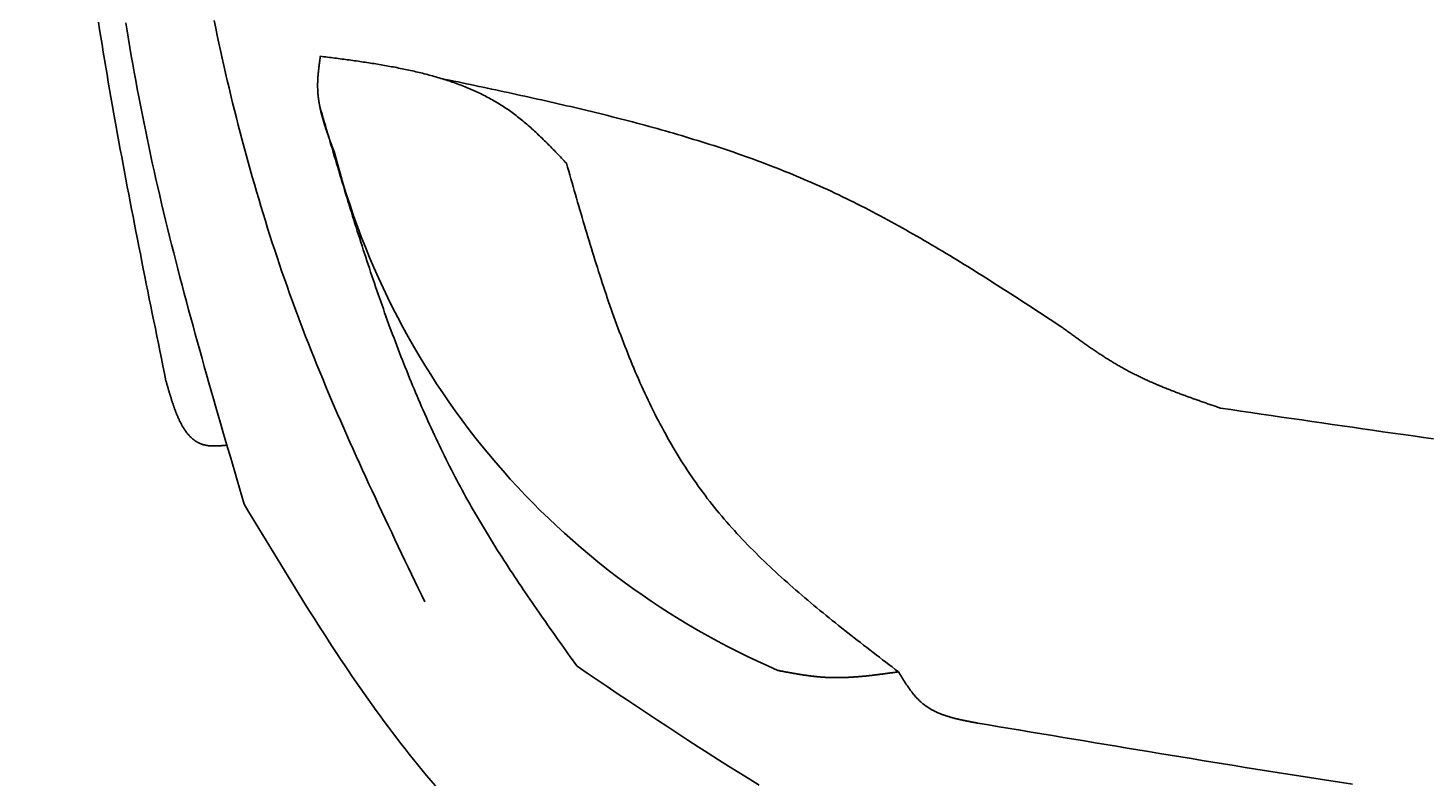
# Model space of a CAD drawing. Extents: x 715 to 7297, y -83 to 6060.
# Tile 6 of 93: x 1204 to 1818, y 1031 to 1362. Entities that reach past the tile are written whole.
import ezdxf

# ---------------------------------------------------------------- set-up
doc = ezdxf.new("R2010")
doc.units = 0
doc.layers.get('0').update_dxf_attribs({"linetype": 'CONTINUOUS'})
doc.layers.get('DEFPOINTS').update_dxf_attribs({"linetype": 'CONTINUOUS'})
doc.layers.add('4', color=3, linetype='CONTINUOUS')
doc.layers.add('CAR', color=10, linetype='CONTINUOUS')
doc.styles.get("Standard").update_dxf_attribs({"font": 'ISOCP.SHX'})
doc.dimstyles.get("Standard").update_dxf_attribs({"dimtxt": 2.5, "dimasz": 2.5, "dimexe": 1.25, "dimexo": 0.625, "dimtad": 1, "dimcen": 2.5, "dimazin": 3, "dimtfac": 1, "dimtmove": 0, "dimatfit": 3})

# ---------------------------------------------------------------- blocks, each defined once
blk = doc.blocks.new('PUNKT')
at = {"layer": '4', "color": 0, "linetype": 'BYBLOCK'}
blk.add_line((-0.5, 0), (-1, 0), dxfattribs=at)
at = {"layer": '4', "color": 0, "linetype": 'BYBLOCK', "const_width": 0.5}
blk.add_lwpolyline([(-0.25, 0, 1), (0.25, 0, 1)], format="xyb", close=True, dxfattribs=at)
blk = doc.blocks.new('*U18')
at = {"layer": '4', "color": 2}
blk.add_text('560', height=70, rotation=90, dxfattribs=at).set_placement((785.85, 2663.74))
blk = doc.blocks.new('*D4')
at = {"layer": '4'}
for p, q in [((1352.77, 5537.27), (775.85, 5537.27)), ((815.85, -22.73), (815.85, 5497.27)), ((1352.77, -62.73), (775.85, -62.73))]:
    blk.add_line(p, q, dxfattribs=at)
at = {"layer": 'DEFPOINTS', "color": 0}
for p in [(815.85, 5537.27), (1372.77, 5537.27), (1372.77, -62.73)]:
    blk.add_point(p, dxfattribs=at)
blk.add_blockref('*U18', (0, 0))
at = {"layer": '4', "xscale": 40, "yscale": 40, "zscale": 40}
for p, rotation in [((815.85, 5537.27), 90), ((815.85, -62.73), 270)]:
    blk.add_blockref('PUNKT', p, dxfattribs=dict(at, rotation=rotation))

msp = doc.modelspace()

# ---------------------------------------------------------------- linework, layer by layer
at = {"layer": 'CAR'}
for points in [[(1264.9, 1207.16, 0), (1264.24, 1210.43, 0), (1263.57, 1213.7, 0), (1262.91, 1216.97, 0), (1262.24, 1220.23, 0), (1261.58, 1223.5, 0), (1260.91, 1226.77, 0), (1260.25, 1230.04, 0), (1259.59, 1233.31, 0), (1258.93, 1236.58, 0), (1258.27, 1239.85, 0), (1257.61, 1243.11, 0), (1256.95, 1246.38, 0), (1256.3, 1249.65, 0), (1255.65, 1252.92, 0), (1254.99, 1256.19, 0), (1254.34, 1259.46, 0), (1253.7, 1262.73, 0), (1253.05, 1266, 0), (1252.41, 1269.27, 0), (1251.77, 1272.54, 0), (1251.13, 1275.81, 0), (1250.49, 1279.08, 0), (1249.86, 1282.36, 0), (1249.23, 1285.63, 0), (1248.6, 1288.9, 0), (1247.98, 1292.17, 0), (1247.36, 1295.45, 0), (1246.74, 1298.72, 0), (1246.13, 1301.99, 0), (1245.52, 1305.27, 0), (1244.91, 1308.54, 0), (1244.31, 1311.82, 0), (1243.71, 1315.09, 0), (1243.12, 1318.37, 0), (1242.53, 1321.64, 0), (1241.94, 1324.92, 0), (1241.36, 1328.2, 0), (1240.79, 1331.47, 0), (1240.22, 1334.75, 0), (1239.65, 1338.03, 0), (1239.09, 1341.31, 0), (1238.54, 1344.59, 0), (1237.99, 1347.87, 0), (1237.44, 1351.15, 0), (1236.9, 1354.43, 0), (1236.37, 1357.71, 0), (1235.84, 1361, 0), (1235.32, 1364.28, 0)], [(1247.27, 1364.06, 0), (1247.87, 1360.44, 0), (1248.47, 1356.81, 0), (1249.08, 1353.19, 0), (1249.71, 1349.57, 0), (1250.34, 1345.95, 0), (1250.99, 1342.34, 0), (1251.65, 1338.72, 0), (1252.33, 1335.11, 0), (1253.01, 1331.5, 0), (1253.71, 1327.9, 0), (1254.41, 1324.29, 0), (1255.14, 1320.69, 0), (1255.87, 1317.08, 0), (1256.61, 1313.49, 0), (1257.37, 1309.89, 0), (1258.14, 1306.29, 0), (1258.93, 1302.7, 0), (1259.72, 1299.11, 0), (1260.53, 1295.52, 0), (1261.35, 1291.93, 0), (1262.18, 1288.35, 0), (1263.02, 1284.77, 0), (1263.87, 1281.18, 0), (1264.74, 1277.6, 0), (1265.61, 1274.03, 0), (1266.49, 1270.45, 0), (1267.38, 1266.88, 0), (1268.28, 1263.3, 0), (1269.19, 1259.73, 0), (1270.11, 1256.16, 0), (1271.04, 1252.59, 0), (1271.97, 1249.02, 0), (1272.92, 1245.46, 0), (1273.87, 1241.89, 0), (1274.82, 1238.33, 0), (1275.79, 1234.77, 0), (1276.76, 1231.21, 0), (1277.74, 1227.65, 0), (1278.72, 1224.09, 0), (1279.71, 1220.53, 0), (1280.7, 1216.97, 0), (1281.7, 1213.42, 0), (1282.71, 1209.86, 0), (1283.72, 1206.31, 0), (1284.73, 1202.75, 0), (1285.75, 1199.2, 0), (1286.77, 1195.65, 0), (1287.8, 1192.09, 0), (1288.82, 1188.54, 0), (1289.86, 1184.99, 0), (1290.89, 1181.44, 0), (1291.92, 1177.89, 0), (1292.96, 1174.34, 0), (1294, 1170.79, 0), (1295.04, 1167.24, 0), (1296.09, 1163.69, 0), (1297.13, 1160.14, 0), (1298.17, 1156.59, 0), (1299.22, 1153.05, 0)], [(1378.29, 1110.32, 0), (1376.84, 1113.35, 0), (1375.38, 1116.38, 0), (1373.93, 1119.41, 0), (1372.47, 1122.44, 0), (1371.02, 1125.47, 0), (1369.57, 1128.51, 0), (1368.12, 1131.54, 0), (1366.68, 1134.58, 0), (1365.23, 1137.61, 0), (1363.79, 1140.65, 0), (1362.36, 1143.69, 0), (1360.92, 1146.72, 0), (1359.49, 1149.77, 0), (1358.07, 1152.81, 0), (1356.65, 1155.85, 0), (1355.23, 1158.9, 0), (1353.83, 1161.95, 0), (1352.42, 1165, 0), (1351.02, 1168.05, 0), (1349.63, 1171.1, 0), (1348.25, 1174.16, 0), (1346.87, 1177.22, 0), (1345.5, 1180.28, 0), (1344.14, 1183.35, 0), (1342.79, 1186.42, 0), (1341.44, 1189.49, 0), (1340.1, 1192.56, 0), (1338.78, 1195.64, 0), (1337.46, 1198.72, 0), (1336.15, 1201.81, 0), (1334.85, 1204.9, 0), (1333.56, 1207.99, 0), (1332.29, 1211.09, 0), (1331.02, 1214.19, 0), (1329.77, 1217.3, 0), (1328.52, 1220.41, 0), (1327.29, 1223.52, 0), (1326.08, 1226.64, 0), (1324.87, 1229.76, 0), (1323.68, 1232.89, 0), (1322.5, 1236.02, 0), (1321.34, 1239.16, 0), (1320.19, 1242.31, 0), (1319.05, 1245.45, 0), (1317.93, 1248.61, 0), (1316.82, 1251.77, 0), (1315.73, 1254.93, 0), (1314.65, 1258.1, 0), (1313.58, 1261.27, 0), (1312.53, 1264.45, 0), (1311.48, 1267.63, 0), (1310.46, 1270.82, 0), (1309.44, 1274.01, 0), (1308.44, 1277.21, 0), (1307.45, 1280.41, 0), (1306.48, 1283.62, 0), (1305.52, 1286.83, 0), (1304.57, 1290.04, 0), (1303.63, 1293.26, 0), (1302.7, 1296.48, 0), (1301.79, 1299.71, 0), (1300.89, 1302.94, 0), (1300, 1306.17, 0), (1299.13, 1309.41, 0), (1298.26, 1312.65, 0), (1297.41, 1315.9, 0), (1296.57, 1319.15, 0), (1295.75, 1322.4, 0), (1294.93, 1325.66, 0), (1294.12, 1328.92, 0), (1293.33, 1332.18, 0), (1292.55, 1335.45, 0), (1291.78, 1338.72, 0), (1291.02, 1342, 0), (1290.27, 1345.27, 0), (1289.53, 1348.55, 0), (1288.81, 1351.84, 0), (1288.09, 1355.12, 0), (1287.39, 1358.41, 0), (1286.69, 1361.7, 0), (1286.01, 1365, 0)], [(1332.53, 1349.36, 0), (1332.5, 1349.09, 0), (1332.46, 1348.82, 0), (1332.42, 1348.55, 0), (1332.39, 1348.28, 0), (1332.35, 1348.01, 0), (1332.31, 1347.74, 0), (1332.27, 1347.47, 0), (1332.24, 1347.2, 0), (1332.2, 1346.93, 0), (1332.17, 1346.66, 0), (1332.13, 1346.39, 0), (1332.1, 1346.12, 0), (1332.06, 1345.85, 0), (1332.03, 1345.59, 0), (1331.99, 1345.32, 0), (1331.96, 1345.05, 0), (1331.93, 1344.78, 0), (1331.89, 1344.51, 0), (1331.86, 1344.24, 0), (1331.83, 1343.97, 0), (1331.8, 1343.7, 0), (1331.77, 1343.43, 0), (1331.74, 1343.17, 0), (1331.71, 1342.9, 0), (1331.68, 1342.63, 0), (1331.66, 1342.36, 0), (1331.63, 1342.09, 0), (1331.61, 1341.82, 0), (1331.58, 1341.55, 0), (1331.56, 1341.29, 0), (1331.54, 1341.02, 0), (1331.51, 1340.75, 0), (1331.49, 1340.48, 0), (1331.48, 1340.21, 0), (1331.46, 1339.95, 0), (1331.44, 1339.68, 0), (1331.42, 1339.41, 0), (1331.41, 1339.14, 0), (1331.4, 1338.88, 0), (1331.38, 1338.61, 0), (1331.37, 1338.34, 0), (1331.36, 1338.08, 0), (1331.36, 1337.81, 0), (1331.35, 1337.54, 0), (1331.34, 1337.28, 0), (1331.34, 1337.01, 0), (1331.34, 1336.74, 0), (1331.34, 1336.48, 0), (1331.34, 1336.21, 0), (1331.34, 1335.94, 0), (1331.34, 1335.68, 0), (1331.35, 1335.41, 0), (1331.36, 1335.15, 0), (1331.37, 1334.88, 0), (1331.38, 1334.62, 0), (1331.39, 1334.35, 0), (1331.4, 1334.09, 0), (1331.42, 1333.82, 0), (1331.44, 1333.56, 0), (1331.46, 1333.29, 0), (1331.48, 1333.03, 0), (1331.5, 1332.76, 0), (1331.52, 1332.5, 0), (1331.55, 1332.24, 0), (1331.57, 1331.97, 0), (1331.6, 1331.71, 0), (1331.63, 1331.44, 0), (1331.66, 1331.18, 0), (1331.7, 1330.92, 0), (1331.73, 1330.65, 0), (1331.77, 1330.39, 0), (1331.8, 1330.13, 0), (1331.84, 1329.87, 0), (1331.88, 1329.6, 0), (1331.92, 1329.34, 0), (1331.96, 1329.08, 0), (1332.01, 1328.81, 0), (1332.05, 1328.55, 0), (1332.1, 1328.29, 0), (1332.15, 1328.03, 0), (1332.2, 1327.77, 0), (1332.25, 1327.5, 0), (1332.3, 1327.24, 0), (1332.35, 1326.98, 0), (1332.4, 1326.72, 0), (1332.46, 1326.46, 0), (1332.51, 1326.2, 0), (1332.57, 1325.94, 0), (1332.63, 1325.67, 0), (1332.69, 1325.41, 0), (1332.75, 1325.15, 0), (1332.81, 1324.89, 0), (1332.87, 1324.63, 0), (1332.94, 1324.37, 0), (1333, 1324.11, 0), (1333.07, 1323.85, 0), (1333.14, 1323.59, 0), (1333.2, 1323.33, 0), (1333.27, 1323.07, 0), (1333.34, 1322.81, 0), (1333.41, 1322.55, 0), (1333.48, 1322.29, 0), (1333.56, 1322.03, 0), (1333.63, 1321.77, 0), (1333.71, 1321.51, 0), (1333.78, 1321.25, 0), (1333.86, 1320.99, 0), (1333.93, 1320.73, 0), (1334.01, 1320.47, 0), (1334.09, 1320.21, 0), (1334.17, 1319.95, 0), (1334.25, 1319.69, 0), (1334.33, 1319.43, 0), (1334.41, 1319.17, 0), (1334.49, 1318.91, 0), (1334.58, 1318.65, 0), (1334.66, 1318.4, 0), (1334.75, 1318.14, 0), (1334.83, 1317.88, 0), (1334.92, 1317.62, 0), (1335, 1317.36, 0), (1335.09, 1317.1, 0), (1335.18, 1316.84, 0), (1335.27, 1316.58, 0), (1335.35, 1316.33, 0), (1335.44, 1316.07, 0), (1335.53, 1315.81, 0), (1335.62, 1315.55, 0), (1335.71, 1315.29, 0), (1335.81, 1315.03, 0), (1335.9, 1314.78, 0), (1335.99, 1314.52, 0), (1336.08, 1314.26, 0), (1336.17, 1314, 0), (1336.27, 1313.74, 0), (1336.36, 1313.48, 0), (1336.46, 1313.23, 0), (1336.55, 1312.97, 0), (1336.65, 1312.71, 0), (1336.74, 1312.45, 0), (1336.84, 1312.19, 0), (1336.93, 1311.94, 0), (1337.03, 1311.68, 0), (1337.12, 1311.42, 0), (1337.22, 1311.16, 0), (1337.32, 1310.9, 0), (1337.41, 1310.65, 0), (1337.51, 1310.39, 0), (1337.61, 1310.13, 0), (1337.71, 1309.87, 0), (1337.8, 1309.62, 0), (1337.9, 1309.36, 0), (1338, 1309.1, 0), (1338.1, 1308.84, 0), (1338.19, 1308.58, 0), (1338.29, 1308.33, 0), (1338.39, 1308.07, 0), (1338.49, 1307.81, 0), (1338.59, 1307.55, 0)], [(1440.36, 1302.47, 0), (1439.83, 1303.02, 0), (1439.3, 1303.58, 0), (1438.76, 1304.14, 0), (1438.23, 1304.69, 0), (1437.7, 1305.25, 0), (1437.17, 1305.8, 0), (1436.64, 1306.35, 0), (1436.11, 1306.91, 0), (1435.57, 1307.46, 0), (1435.04, 1308.01, 0), (1434.51, 1308.56, 0), (1433.97, 1309.1, 0), (1433.43, 1309.65, 0), (1432.9, 1310.19, 0), (1432.36, 1310.74, 0), (1431.82, 1311.28, 0), (1431.28, 1311.81, 0), (1430.74, 1312.35, 0), (1430.2, 1312.88, 0), (1429.65, 1313.42, 0), (1429.11, 1313.95, 0), (1428.56, 1314.47, 0), (1428.01, 1314.99, 0), (1427.46, 1315.51, 0), (1426.91, 1316.03, 0), (1426.35, 1316.55, 0), (1425.8, 1317.06, 0), (1425.24, 1317.56, 0), (1424.68, 1318.07, 0), (1424.12, 1318.57, 0), (1423.55, 1319.06, 0), (1422.99, 1319.55, 0), (1422.42, 1320.04, 0), (1421.84, 1320.53, 0), (1421.27, 1321, 0), (1420.69, 1321.48, 0), (1420.12, 1321.95, 0), (1419.53, 1322.41, 0), (1418.95, 1322.87, 0), (1418.36, 1323.33, 0), (1417.77, 1323.78, 0), (1417.18, 1324.22, 0), (1416.58, 1324.66, 0), (1415.98, 1325.1, 0), (1415.38, 1325.52, 0), (1414.77, 1325.95, 0), (1414.16, 1326.36, 0), (1413.55, 1326.77, 0), (1412.94, 1327.18, 0), (1412.32, 1327.58, 0), (1411.69, 1327.97, 0), (1411.07, 1328.36, 0), (1410.44, 1328.75, 0), (1409.81, 1329.13, 0), (1409.18, 1329.5, 0), (1408.54, 1329.87, 0), (1407.9, 1330.23, 0), (1407.26, 1330.59, 0), (1406.61, 1330.94, 0), (1405.97, 1331.29, 0), (1405.31, 1331.63, 0), (1404.66, 1331.97, 0), (1404, 1332.3, 0), (1403.35, 1332.63, 0), (1402.68, 1332.96, 0), (1402.02, 1333.27, 0), (1401.35, 1333.59, 0), (1400.68, 1333.9, 0), (1400.01, 1334.2, 0), (1399.34, 1334.51, 0), (1398.66, 1334.8, 0), (1397.98, 1335.09, 0), (1397.3, 1335.38, 0), (1396.61, 1335.66, 0), (1395.92, 1335.94, 0), (1395.23, 1336.22, 0), (1394.54, 1336.49, 0), (1393.85, 1336.76, 0), (1393.15, 1337.02, 0), (1392.45, 1337.28, 0), (1391.75, 1337.53, 0), (1391.05, 1337.78, 0), (1390.34, 1338.03, 0), (1389.64, 1338.27, 0), (1388.93, 1338.51, 0), (1388.22, 1338.75, 0), (1387.5, 1338.98, 0), (1386.79, 1339.21, 0), (1386.07, 1339.43, 0), (1385.35, 1339.65, 0), (1384.63, 1339.87, 0), (1383.9, 1340.09, 0), (1383.18, 1340.3, 0), (1382.45, 1340.51, 0), (1381.72, 1340.71, 0), (1380.99, 1340.91, 0), (1380.26, 1341.11, 0), (1379.52, 1341.31, 0), (1378.79, 1341.5, 0), (1378.05, 1341.69, 0), (1377.31, 1341.87, 0), (1376.57, 1342.06, 0), (1375.83, 1342.24, 0), (1375.08, 1342.42, 0), (1374.34, 1342.59, 0), (1373.59, 1342.76, 0), (1372.84, 1342.93, 0), (1372.09, 1343.1, 0), (1371.34, 1343.27, 0), (1370.58, 1343.43, 0), (1369.83, 1343.59, 0), (1369.07, 1343.74, 0), (1368.32, 1343.9, 0), (1367.56, 1344.05, 0), (1366.8, 1344.2, 0), (1366.04, 1344.35, 0), (1365.27, 1344.5, 0), (1364.51, 1344.64, 0), (1363.75, 1344.78, 0), (1362.98, 1344.92, 0), (1362.21, 1345.06, 0), (1361.45, 1345.2, 0), (1360.68, 1345.33, 0), (1359.91, 1345.46, 0), (1359.14, 1345.59, 0), (1358.36, 1345.72, 0), (1357.59, 1345.85, 0), (1356.82, 1345.98, 0), (1356.04, 1346.1, 0), (1355.27, 1346.22, 0), (1354.49, 1346.34, 0), (1353.71, 1346.46, 0), (1352.94, 1346.58, 0), (1352.16, 1346.7, 0), (1351.38, 1346.82, 0), (1350.6, 1346.93, 0), (1349.82, 1347.04, 0), (1349.04, 1347.16, 0), (1348.25, 1347.27, 0), (1347.47, 1347.38, 0), (1346.69, 1347.49, 0), (1345.9, 1347.6, 0), (1345.12, 1347.71, 0), (1344.34, 1347.81, 0), (1343.55, 1347.92, 0), (1342.77, 1348.02, 0), (1341.98, 1348.13, 0), (1341.19, 1348.23, 0), (1340.41, 1348.34, 0), (1339.62, 1348.44, 0), (1338.83, 1348.54, 0), (1338.05, 1348.65, 0), (1337.26, 1348.75, 0), (1336.47, 1348.85, 0), (1335.69, 1348.95, 0), (1334.9, 1349.05, 0), (1334.11, 1349.15, 0), (1333.32, 1349.25, 0), (1332.53, 1349.36, 0)], [(1656.92, 1230.97, 0), (1655.36, 1231.99, 0), (1653.8, 1233.01, 0), (1652.24, 1234.04, 0), (1650.67, 1235.06, 0), (1649.11, 1236.08, 0), (1647.55, 1237.1, 0), (1645.98, 1238.12, 0), (1644.42, 1239.13, 0), (1642.86, 1240.15, 0), (1641.29, 1241.17, 0), (1639.73, 1242.18, 0), (1638.16, 1243.2, 0), (1636.59, 1244.21, 0), (1635.03, 1245.22, 0), (1633.46, 1246.23, 0), (1631.89, 1247.23, 0), (1630.32, 1248.24, 0), (1628.75, 1249.24, 0), (1627.18, 1250.24, 0), (1625.61, 1251.24, 0), (1624.03, 1252.24, 0), (1622.46, 1253.23, 0), (1620.88, 1254.22, 0), (1619.31, 1255.21, 0), (1617.73, 1256.19, 0), (1616.15, 1257.17, 0), (1614.57, 1258.15, 0), (1612.99, 1259.13, 0), (1611.4, 1260.1, 0), (1609.82, 1261.07, 0), (1608.23, 1262.03, 0), (1606.64, 1262.99, 0), (1605.05, 1263.95, 0), (1603.46, 1264.9, 0), (1601.87, 1265.85, 0), (1600.27, 1266.79, 0), (1598.67, 1267.73, 0), (1597.07, 1268.66, 0), (1595.47, 1269.59, 0), (1593.87, 1270.52, 0), (1592.26, 1271.44, 0), (1590.65, 1272.35, 0), (1589.04, 1273.26, 0), (1587.43, 1274.17, 0), (1585.82, 1275.07, 0), (1584.2, 1275.96, 0), (1582.58, 1276.85, 0), (1580.96, 1277.73, 0), (1579.33, 1278.61, 0), (1577.71, 1279.48, 0), (1576.08, 1280.34, 0), (1574.44, 1281.2, 0), (1572.81, 1282.05, 0), (1571.17, 1282.89, 0), (1569.53, 1283.73, 0), (1567.89, 1284.56, 0), (1566.24, 1285.39, 0), (1564.59, 1286.2, 0), (1562.94, 1287.01, 0), (1561.28, 1287.82, 0), (1559.62, 1288.61, 0), (1557.96, 1289.4, 0), (1556.29, 1290.18, 0), (1554.62, 1290.95, 0), (1552.95, 1291.72, 0), (1551.28, 1292.47, 0), (1549.6, 1293.22, 0), (1547.91, 1293.96, 0), (1546.23, 1294.69, 0), (1544.54, 1295.42, 0), (1542.85, 1296.14, 0), (1541.15, 1296.85, 0), (1539.45, 1297.55, 0), (1537.75, 1298.24, 0), (1536.05, 1298.93, 0), (1534.34, 1299.61, 0), (1532.63, 1300.29, 0), (1530.91, 1300.95, 0), (1529.2, 1301.61, 0), (1527.48, 1302.27, 0), (1525.75, 1302.91, 0), (1524.03, 1303.55, 0), (1522.3, 1304.19, 0), (1520.57, 1304.81, 0), (1518.83, 1305.43, 0), (1517.1, 1306.05, 0), (1515.36, 1306.65, 0), (1513.62, 1307.26, 0), (1511.87, 1307.85, 0), (1510.12, 1308.44, 0), (1508.37, 1309.02, 0), (1506.62, 1309.6, 0), (1504.87, 1310.18, 0), (1503.11, 1310.74, 0), (1501.35, 1311.3, 0), (1499.59, 1311.86, 0), (1497.83, 1312.41, 0), (1496.06, 1312.95, 0), (1494.29, 1313.49, 0), (1492.52, 1314.03, 0), (1490.75, 1314.56, 0), (1488.97, 1315.08, 0), (1487.2, 1315.6, 0), (1485.42, 1316.12, 0), (1483.64, 1316.63, 0), (1481.86, 1317.14, 0), (1480.07, 1317.64, 0), (1478.28, 1318.13, 0), (1476.5, 1318.63, 0), (1474.71, 1319.11, 0), (1472.91, 1319.6, 0), (1471.12, 1320.08, 0), (1469.32, 1320.56, 0), (1467.53, 1321.03, 0), (1465.73, 1321.5, 0), (1463.93, 1321.96, 0), (1462.13, 1322.42, 0), (1460.32, 1322.88, 0), (1458.52, 1323.33, 0), (1456.71, 1323.78, 0), (1454.9, 1324.23, 0), (1453.09, 1324.67, 0), (1451.28, 1325.12, 0), (1449.47, 1325.55, 0), (1447.66, 1325.99, 0), (1445.84, 1326.42, 0), (1444.03, 1326.85, 0), (1442.21, 1327.28, 0), (1440.39, 1327.7, 0), (1438.57, 1328.12, 0), (1436.75, 1328.54, 0), (1434.93, 1328.96, 0), (1433.11, 1329.37, 0), (1431.29, 1329.78, 0), (1429.46, 1330.19, 0), (1427.64, 1330.6, 0), (1425.81, 1331, 0), (1423.99, 1331.41, 0), (1422.16, 1331.81, 0), (1420.33, 1332.21, 0), (1418.5, 1332.61, 0), (1416.67, 1333.01, 0), (1414.84, 1333.4, 0), (1413.01, 1333.8, 0), (1411.18, 1334.19, 0), (1409.35, 1334.58, 0), (1407.52, 1334.97, 0), (1405.68, 1335.36, 0), (1403.85, 1335.75, 0), (1402.02, 1336.14, 0), (1400.18, 1336.53, 0), (1398.35, 1336.91, 0), (1396.52, 1337.3, 0), (1394.68, 1337.68, 0), (1392.85, 1338.07, 0), (1391.01, 1338.45, 0), (1389.18, 1338.84, 0), (1387.34, 1339.22, 0), (1385.51, 1339.61, 0)], [(1332.3, 1327.22, 0), (1332.79, 1325.56, 0), (1333.28, 1323.91, 0), (1333.76, 1322.25, 0), (1334.25, 1320.6, 0), (1334.74, 1318.94, 0), (1335.23, 1317.29, 0), (1335.71, 1315.63, 0), (1336.2, 1313.98, 0), (1336.69, 1312.33, 0), (1337.18, 1310.67, 0), (1337.67, 1309.02, 0), (1338.16, 1307.37, 0), (1338.65, 1305.71, 0), (1339.15, 1304.06, 0), (1339.64, 1302.41, 0), (1340.13, 1300.76, 0), (1340.63, 1299.11, 0), (1341.12, 1297.46, 0), (1341.62, 1295.81, 0), (1342.12, 1294.16, 0), (1342.62, 1292.51, 0), (1343.12, 1290.86, 0), (1343.62, 1289.21, 0), (1344.12, 1287.56, 0), (1344.63, 1285.92, 0), (1345.13, 1284.27, 0), (1345.64, 1282.63, 0), (1346.15, 1280.98, 0), (1346.66, 1279.34, 0), (1347.17, 1277.7, 0), (1347.69, 1276.06, 0), (1348.2, 1274.42, 0), (1348.72, 1272.78, 0), (1349.24, 1271.14, 0), (1349.76, 1269.5, 0), (1350.28, 1267.87, 0), (1350.81, 1266.23, 0), (1351.34, 1264.6, 0), (1351.87, 1262.96, 0), (1352.4, 1261.33, 0), (1352.94, 1259.7, 0), (1353.47, 1258.07, 0), (1354.01, 1256.44, 0), (1354.55, 1254.82, 0), (1355.1, 1253.19, 0), (1355.65, 1251.57, 0), (1356.2, 1249.94, 0), (1356.75, 1248.32, 0), (1357.3, 1246.7, 0), (1357.86, 1245.08, 0), (1358.42, 1243.47, 0), (1358.99, 1241.85, 0), (1359.56, 1240.24, 0), (1360.13, 1238.63, 0), (1360.7, 1237.01, 0), (1361.28, 1235.41, 0), (1361.86, 1233.8, 0), (1362.44, 1232.19, 0), (1363.03, 1230.59, 0), (1363.62, 1228.99, 0), (1364.21, 1227.39, 0), (1364.81, 1225.79, 0), (1365.41, 1224.19, 0), (1366.01, 1222.6, 0), (1366.62, 1221, 0), (1367.23, 1219.41, 0), (1367.85, 1217.82, 0), (1368.47, 1216.23, 0), (1369.09, 1214.65, 0), (1369.72, 1213.07, 0), (1370.35, 1211.49, 0), (1370.99, 1209.91, 0), (1371.63, 1208.33, 0), (1372.27, 1206.76, 0), (1372.92, 1205.18, 0), (1373.57, 1203.61, 0), (1374.23, 1202.05, 0), (1374.89, 1200.48, 0), (1375.56, 1198.92, 0), (1376.23, 1197.36, 0), (1376.91, 1195.8, 0), (1377.59, 1194.24, 0), (1378.27, 1192.69, 0), (1378.96, 1191.14, 0), (1379.66, 1189.59, 0), (1380.36, 1188.04, 0), (1381.06, 1186.5, 0), (1381.77, 1184.96, 0), (1382.49, 1183.42, 0), (1383.21, 1181.88, 0), (1383.94, 1180.35, 0), (1384.67, 1178.82, 0), (1385.4, 1177.29, 0), (1386.15, 1175.77, 0), (1386.89, 1174.25, 0), (1387.65, 1172.73, 0), (1388.4, 1171.21, 0), (1389.17, 1169.7, 0), (1389.94, 1168.19, 0), (1390.71, 1166.68, 0), (1391.49, 1165.18, 0), (1392.28, 1163.67, 0), (1393.08, 1162.18, 0), (1393.87, 1160.68, 0), (1394.68, 1159.19, 0), (1395.49, 1157.7, 0), (1396.31, 1156.21, 0), (1397.13, 1154.73, 0), (1397.96, 1153.25, 0), (1398.8, 1151.77, 0), (1399.64, 1150.3, 0), (1400.49, 1148.83, 0), (1401.35, 1147.36, 0), (1402.21, 1145.9, 0), (1403.07, 1144.44, 0), (1403.95, 1142.98, 0), (1404.82, 1141.53, 0), (1405.71, 1140.07, 0), (1406.6, 1138.62, 0), (1407.49, 1137.18, 0), (1408.39, 1135.73, 0), (1409.29, 1134.29, 0), (1410.2, 1132.85, 0), (1411.11, 1131.41, 0), (1412.03, 1129.98, 0), (1412.95, 1128.55, 0), (1413.88, 1127.12, 0), (1414.81, 1125.69, 0), (1415.74, 1124.26, 0), (1416.68, 1122.84, 0), (1417.62, 1121.41, 0), (1418.57, 1119.99, 0), (1419.51, 1118.58, 0), (1420.47, 1117.16, 0), (1421.42, 1115.74, 0), (1422.38, 1114.33, 0), (1423.34, 1112.92, 0), (1424.31, 1111.51, 0), (1425.27, 1110.1, 0), (1426.24, 1108.69, 0), (1427.21, 1107.28, 0), (1428.19, 1105.87, 0), (1429.16, 1104.47, 0), (1430.14, 1103.07, 0), (1431.12, 1101.66, 0), (1432.1, 1100.26, 0), (1433.09, 1098.86, 0), (1434.07, 1097.46, 0), (1435.06, 1096.06, 0), (1436.05, 1094.66, 0), (1437.04, 1093.26, 0), (1438.03, 1091.87, 0), (1439.02, 1090.47, 0), (1440.01, 1089.07, 0), (1441, 1087.68, 0), (1442, 1086.28, 0), (1442.99, 1084.88, 0), (1443.98, 1083.49, 0), (1444.98, 1082.09, 0)], [(1585.76, 1079.68, 0), (1584.37, 1080.74, 0), (1582.98, 1081.8, 0), (1581.59, 1082.87, 0), (1580.19, 1083.93, 0), (1578.8, 1085, 0), (1577.41, 1086.06, 0), (1576.02, 1087.13, 0), (1574.63, 1088.19, 0), (1573.25, 1089.26, 0), (1571.86, 1090.33, 0), (1570.48, 1091.4, 0), (1569.1, 1092.47, 0), (1567.72, 1093.54, 0), (1566.34, 1094.62, 0), (1564.96, 1095.69, 0), (1563.59, 1096.77, 0), (1562.22, 1097.85, 0), (1560.85, 1098.93, 0), (1559.49, 1100.02, 0), (1558.13, 1101.1, 0), (1556.77, 1102.19, 0), (1555.42, 1103.28, 0), (1554.07, 1104.38, 0), (1552.72, 1105.47, 0), (1551.38, 1106.57, 0), (1550.04, 1107.68, 0), (1548.71, 1108.78, 0), (1547.38, 1109.89, 0), (1546.06, 1111, 0), (1544.74, 1112.12, 0), (1543.43, 1113.24, 0), (1542.12, 1114.36, 0), (1540.82, 1115.49, 0), (1539.52, 1116.62, 0), (1538.23, 1117.76, 0), (1536.95, 1118.9, 0), (1535.67, 1120.04, 0), (1534.4, 1121.19, 0), (1533.13, 1122.34, 0), (1531.87, 1123.5, 0), (1530.62, 1124.66, 0), (1529.37, 1125.83, 0), (1528.14, 1127, 0), (1526.9, 1128.18, 0), (1525.68, 1129.36, 0), (1524.47, 1130.55, 0), (1523.26, 1131.75, 0), (1522.06, 1132.95, 0), (1520.87, 1134.15, 0), (1519.69, 1135.37, 0), (1518.51, 1136.58, 0), (1517.35, 1137.81, 0), (1516.19, 1139.04, 0), (1515.04, 1140.28, 0), (1513.91, 1141.52, 0), (1512.78, 1142.77, 0), (1511.66, 1144.03, 0), (1510.55, 1145.29, 0), (1509.45, 1146.56, 0), (1508.36, 1147.84, 0), (1507.28, 1149.13, 0), (1506.22, 1150.42, 0), (1505.16, 1151.72, 0), (1504.11, 1153.03, 0), (1503.08, 1154.34, 0), (1502.05, 1155.67, 0), (1501.04, 1157, 0), (1500.04, 1158.34, 0), (1499.05, 1159.69, 0), (1498.07, 1161.04, 0), (1497.1, 1162.4, 0), (1496.14, 1163.77, 0), (1495.2, 1165.15, 0), (1494.26, 1166.54, 0), (1493.33, 1167.93, 0), (1492.42, 1169.33, 0), (1491.51, 1170.74, 0), (1490.62, 1172.16, 0), (1489.73, 1173.58, 0), (1488.86, 1175.01, 0), (1487.99, 1176.44, 0), (1487.14, 1177.89, 0), (1486.29, 1179.33, 0), (1485.45, 1180.79, 0), (1484.63, 1182.25, 0), (1483.81, 1183.72, 0), (1483, 1185.2, 0), (1482.2, 1186.68, 0), (1481.41, 1188.17, 0), (1480.62, 1189.66, 0), (1479.85, 1191.16, 0), (1479.08, 1192.67, 0), (1478.32, 1194.18, 0), (1477.57, 1195.69, 0), (1476.83, 1197.22, 0), (1476.1, 1198.75, 0), (1475.37, 1200.28, 0), (1474.65, 1201.82, 0), (1473.94, 1203.36, 0), (1473.24, 1204.91, 0), (1472.54, 1206.47, 0), (1471.85, 1208.03, 0), (1471.17, 1209.59, 0), (1470.49, 1211.16, 0), (1469.82, 1212.74, 0), (1469.16, 1214.32, 0), (1468.5, 1215.9, 0), (1467.86, 1217.49, 0), (1467.21, 1219.08, 0), (1466.58, 1220.68, 0), (1465.95, 1222.28, 0), (1465.32, 1223.89, 0), (1464.7, 1225.5, 0), (1464.09, 1227.11, 0), (1463.48, 1228.73, 0), (1462.88, 1230.35, 0), (1462.28, 1231.98, 0), (1461.69, 1233.61, 0), (1461.1, 1235.24, 0), (1460.52, 1236.87, 0), (1459.94, 1238.51, 0), (1459.37, 1240.16, 0), (1458.8, 1241.8, 0), (1458.24, 1243.45, 0), (1457.68, 1245.1, 0), (1457.13, 1246.76, 0), (1456.57, 1248.42, 0), (1456.03, 1250.08, 0), (1455.48, 1251.74, 0), (1454.95, 1253.41, 0), (1454.41, 1255.08, 0), (1453.88, 1256.75, 0), (1453.35, 1258.42, 0), (1452.82, 1260.1, 0), (1452.3, 1261.77, 0), (1451.78, 1263.45, 0), (1451.26, 1265.14, 0), (1450.75, 1266.82, 0), (1450.24, 1268.51, 0), (1449.73, 1270.19, 0), (1449.22, 1271.88, 0), (1448.72, 1273.57, 0), (1448.21, 1275.26, 0), (1447.71, 1276.96, 0), (1447.21, 1278.65, 0), (1446.72, 1280.35, 0), (1446.22, 1282.05, 0), (1445.73, 1283.74, 0), (1445.23, 1285.44, 0), (1444.74, 1287.14, 0), (1444.25, 1288.84, 0), (1443.76, 1290.55, 0), (1443.28, 1292.25, 0), (1442.79, 1293.95, 0), (1442.3, 1295.65, 0), (1441.81, 1297.36, 0), (1441.33, 1299.06, 0), (1440.84, 1300.76, 0), (1440.36, 1302.47, 0)], [(1726.88, 1195.2, 0), (1726.41, 1195.36, 0), (1725.94, 1195.52, 0), (1725.46, 1195.69, 0), (1724.99, 1195.85, 0), (1724.52, 1196.01, 0), (1724.04, 1196.17, 0), (1723.57, 1196.33, 0), (1723.1, 1196.5, 0), (1722.62, 1196.66, 0), (1722.15, 1196.82, 0), (1721.68, 1196.99, 0), (1721.21, 1197.15, 0), (1720.73, 1197.31, 0), (1720.26, 1197.48, 0), (1719.79, 1197.64, 0), (1719.32, 1197.81, 0), (1718.84, 1197.97, 0), (1718.37, 1198.14, 0), (1717.9, 1198.3, 0), (1717.43, 1198.47, 0), (1716.96, 1198.63, 0), (1716.49, 1198.8, 0), (1716.01, 1198.97, 0), (1715.54, 1199.13, 0), (1715.07, 1199.3, 0), (1714.6, 1199.47, 0), (1714.13, 1199.64, 0), (1713.66, 1199.81, 0), (1713.19, 1199.98, 0), (1712.73, 1200.15, 0), (1712.26, 1200.32, 0), (1711.79, 1200.49, 0), (1711.32, 1200.66, 0), (1710.85, 1200.83, 0), (1710.38, 1201.01, 0), (1709.92, 1201.18, 0), (1709.45, 1201.35, 0), (1708.98, 1201.53, 0), (1708.52, 1201.7, 0), (1708.05, 1201.88, 0), (1707.59, 1202.06, 0), (1707.12, 1202.24, 0), (1706.66, 1202.41, 0), (1706.19, 1202.59, 0), (1705.73, 1202.77, 0), (1705.26, 1202.95, 0), (1704.8, 1203.14, 0), (1704.34, 1203.32, 0), (1703.88, 1203.5, 0), (1703.41, 1203.69, 0), (1702.95, 1203.87, 0), (1702.49, 1204.06, 0), (1702.03, 1204.25, 0), (1701.57, 1204.43, 0), (1701.11, 1204.62, 0), (1700.66, 1204.81, 0), (1700.2, 1205, 0), (1699.74, 1205.2, 0), (1699.28, 1205.39, 0), (1698.83, 1205.58, 0), (1698.37, 1205.78, 0), (1697.92, 1205.97, 0), (1697.46, 1206.17, 0), (1697.01, 1206.37, 0), (1696.55, 1206.57, 0), (1696.1, 1206.77, 0), (1695.65, 1206.97, 0), (1695.2, 1207.18, 0), (1694.75, 1207.38, 0), (1694.3, 1207.59, 0), (1693.85, 1207.8, 0), (1693.4, 1208, 0), (1692.95, 1208.21, 0), (1692.5, 1208.42, 0), (1692.06, 1208.64, 0), (1691.61, 1208.85, 0), (1691.17, 1209.07, 0), (1690.72, 1209.28, 0), (1690.28, 1209.5, 0), (1689.83, 1209.72, 0), (1689.39, 1209.94, 0), (1688.95, 1210.16, 0), (1688.51, 1210.39, 0), (1688.07, 1210.61, 0), (1687.63, 1210.84, 0), (1687.19, 1211.07, 0), (1686.76, 1211.3, 0), (1686.32, 1211.53, 0), (1685.88, 1211.76, 0), (1685.45, 1212, 0), (1685.01, 1212.23, 0), (1684.58, 1212.47, 0), (1684.15, 1212.71, 0), (1683.72, 1212.95, 0), (1683.29, 1213.19, 0), (1682.86, 1213.44, 0), (1682.43, 1213.68, 0), (1682, 1213.93, 0), (1681.57, 1214.18, 0), (1681.15, 1214.43, 0), (1680.72, 1214.68, 0), (1680.3, 1214.94, 0), (1679.87, 1215.19, 0), (1679.45, 1215.45, 0), (1679.03, 1215.71, 0), (1678.6, 1215.97, 0), (1678.18, 1216.23, 0), (1677.76, 1216.49, 0), (1677.34, 1216.75, 0), (1676.92, 1217.01, 0), (1676.51, 1217.28, 0), (1676.09, 1217.55, 0), (1675.67, 1217.81, 0), (1675.25, 1218.08, 0), (1674.84, 1218.35, 0), (1674.42, 1218.63, 0), (1674.01, 1218.9, 0), (1673.59, 1219.17, 0), (1673.18, 1219.44, 0), (1672.77, 1219.72, 0), (1672.35, 1220, 0), (1671.94, 1220.27, 0), (1671.53, 1220.55, 0), (1671.12, 1220.83, 0), (1670.71, 1221.11, 0), (1670.3, 1221.39, 0), (1669.89, 1221.67, 0), (1669.48, 1221.96, 0), (1669.07, 1222.24, 0), (1668.66, 1222.52, 0), (1668.25, 1222.81, 0), (1667.84, 1223.09, 0), (1667.44, 1223.38, 0), (1667.03, 1223.67, 0), (1666.62, 1223.95, 0), (1666.22, 1224.24, 0), (1665.81, 1224.53, 0), (1665.4, 1224.82, 0), (1665, 1225.11, 0), (1664.59, 1225.4, 0), (1664.19, 1225.69, 0), (1663.78, 1225.98, 0), (1663.38, 1226.27, 0), (1662.97, 1226.56, 0), (1662.57, 1226.85, 0), (1662.17, 1227.15, 0), (1661.76, 1227.44, 0), (1661.36, 1227.73, 0), (1660.95, 1228.03, 0), (1660.55, 1228.32, 0), (1660.15, 1228.61, 0), (1659.74, 1228.91, 0), (1659.34, 1229.2, 0), (1658.94, 1229.5, 0), (1658.54, 1229.79, 0), (1658.13, 1230.09, 0), (1657.73, 1230.38, 0), (1657.33, 1230.68, 0), (1656.92, 1230.97, 0)], [(1291.61, 1178.96, 0), (1291.33, 1178.93, 0), (1291.05, 1178.91, 0), (1290.77, 1178.88, 0), (1290.49, 1178.86, 0), (1290.21, 1178.84, 0), (1289.93, 1178.81, 0), (1289.65, 1178.79, 0), (1289.37, 1178.77, 0), (1289.09, 1178.75, 0), (1288.81, 1178.73, 0), (1288.53, 1178.71, 0), (1288.25, 1178.69, 0), (1287.98, 1178.68, 0), (1287.7, 1178.66, 0), (1287.43, 1178.65, 0), (1287.15, 1178.64, 0), (1286.88, 1178.63, 0), (1286.61, 1178.62, 0), (1286.34, 1178.62, 0), (1286.07, 1178.62, 0), (1285.81, 1178.62, 0), (1285.54, 1178.62, 0), (1285.28, 1178.63, 0), (1285.01, 1178.63, 0), (1284.75, 1178.64, 0), (1284.49, 1178.66, 0), (1284.24, 1178.68, 0), (1283.98, 1178.7, 0), (1283.73, 1178.72, 0), (1283.47, 1178.75, 0), (1283.22, 1178.78, 0), (1282.98, 1178.82, 0), (1282.73, 1178.86, 0), (1282.49, 1178.9, 0), (1282.25, 1178.95, 0), (1282.01, 1179, 0), (1281.77, 1179.05, 0), (1281.54, 1179.11, 0), (1281.31, 1179.18, 0), (1281.08, 1179.25, 0), (1280.85, 1179.32, 0), (1280.63, 1179.4, 0), (1280.41, 1179.48, 0), (1280.19, 1179.56, 0), (1279.97, 1179.65, 0), (1279.75, 1179.74, 0), (1279.54, 1179.84, 0), (1279.33, 1179.94, 0), (1279.12, 1180.04, 0), (1278.91, 1180.15, 0), (1278.71, 1180.26, 0), (1278.51, 1180.38, 0), (1278.3, 1180.5, 0), (1278.11, 1180.62, 0), (1277.91, 1180.75, 0), (1277.72, 1180.88, 0), (1277.52, 1181.01, 0), (1277.33, 1181.15, 0), (1277.15, 1181.29, 0), (1276.96, 1181.44, 0), (1276.77, 1181.58, 0), (1276.59, 1181.74, 0), (1276.41, 1181.89, 0), (1276.23, 1182.05, 0), (1276.06, 1182.21, 0), (1275.88, 1182.37, 0), (1275.71, 1182.54, 0), (1275.54, 1182.71, 0), (1275.37, 1182.89, 0), (1275.2, 1183.07, 0), (1275.03, 1183.25, 0), (1274.87, 1183.43, 0), (1274.7, 1183.62, 0), (1274.54, 1183.81, 0), (1274.38, 1184, 0), (1274.23, 1184.19, 0), (1274.07, 1184.39, 0), (1273.91, 1184.59, 0), (1273.76, 1184.8, 0), (1273.61, 1185, 0), (1273.46, 1185.21, 0), (1273.31, 1185.43, 0), (1273.16, 1185.64, 0), (1273.02, 1185.86, 0), (1272.88, 1186.08, 0), (1272.73, 1186.3, 0), (1272.59, 1186.53, 0), (1272.45, 1186.75, 0), (1272.31, 1186.98, 0), (1272.18, 1187.22, 0), (1272.04, 1187.45, 0), (1271.91, 1187.69, 0), (1271.77, 1187.93, 0), (1271.64, 1188.17, 0), (1271.51, 1188.42, 0), (1271.38, 1188.66, 0), (1271.25, 1188.91, 0), (1271.13, 1189.16, 0), (1271, 1189.41, 0), (1270.88, 1189.67, 0), (1270.75, 1189.93, 0), (1270.63, 1190.19, 0), (1270.51, 1190.45, 0), (1270.39, 1190.71, 0), (1270.27, 1190.98, 0), (1270.15, 1191.24, 0), (1270.04, 1191.51, 0), (1269.92, 1191.78, 0), (1269.81, 1192.05, 0), (1269.69, 1192.33, 0), (1269.58, 1192.6, 0), (1269.47, 1192.88, 0), (1269.36, 1193.16, 0), (1269.25, 1193.44, 0), (1269.14, 1193.72, 0), (1269.03, 1194.01, 0), (1268.92, 1194.29, 0), (1268.81, 1194.58, 0), (1268.71, 1194.87, 0), (1268.6, 1195.16, 0), (1268.5, 1195.45, 0), (1268.4, 1195.74, 0), (1268.29, 1196.03, 0), (1268.19, 1196.33, 0), (1268.09, 1196.62, 0), (1267.99, 1196.92, 0), (1267.89, 1197.22, 0), (1267.79, 1197.52, 0), (1267.69, 1197.82, 0), (1267.59, 1198.12, 0), (1267.49, 1198.42, 0), (1267.39, 1198.73, 0), (1267.3, 1199.03, 0), (1267.2, 1199.34, 0), (1267.11, 1199.64, 0), (1267.01, 1199.95, 0), (1266.92, 1200.26, 0), (1266.82, 1200.57, 0), (1266.73, 1200.88, 0), (1266.63, 1201.19, 0), (1266.54, 1201.5, 0), (1266.45, 1201.81, 0), (1266.35, 1202.12, 0), (1266.26, 1202.43, 0), (1266.17, 1202.74, 0), (1266.08, 1203.06, 0), (1265.99, 1203.37, 0), (1265.9, 1203.69, 0), (1265.8, 1204, 0), (1265.71, 1204.32, 0), (1265.62, 1204.63, 0), (1265.53, 1204.95, 0), (1265.44, 1205.26, 0), (1265.35, 1205.58, 0), (1265.26, 1205.9, 0), (1265.17, 1206.21, 0), (1265.08, 1206.53, 0), (1264.99, 1206.84, 0), (1264.9, 1207.16, 0)], [(1820.14, 1181.75, 0), (1815.7, 1182.37, 0), (1811.26, 1182.99, 0), (1806.81, 1183.62, 0), (1802.37, 1184.25, 0), (1797.93, 1184.88, 0), (1793.49, 1185.52, 0), (1789.05, 1186.15, 0), (1784.61, 1186.79, 0), (1780.17, 1187.43, 0), (1775.73, 1188.07, 0), (1771.29, 1188.72, 0), (1766.85, 1189.36, 0), (1762.41, 1190.01, 0), (1757.97, 1190.65, 0), (1753.53, 1191.3, 0), (1749.08, 1191.95, 0), (1744.64, 1192.6, 0), (1740.2, 1193.25, 0), (1735.76, 1193.9, 0), (1731.32, 1194.55, 0), (1726.88, 1195.2, 0)], [(1299.22, 1153.05, 0), (1300.81, 1150.4, 0), (1302.4, 1147.76, 0), (1303.99, 1145.11, 0), (1305.58, 1142.47, 0), (1307.17, 1139.83, 0), (1308.77, 1137.19, 0), (1310.37, 1134.55, 0), (1311.96, 1131.92, 0), (1313.56, 1129.28, 0), (1315.17, 1126.65, 0), (1316.78, 1124.03, 0), (1318.38, 1121.4, 0), (1320, 1118.78, 0), (1321.62, 1116.17, 0), (1323.24, 1113.56, 0), (1324.86, 1110.95, 0), (1326.49, 1108.35, 0), (1328.13, 1105.75, 0), (1329.77, 1103.16, 0), (1331.42, 1100.58, 0), (1333.07, 1098, 0), (1334.73, 1095.43, 0), (1336.39, 1092.87, 0), (1338.06, 1090.31, 0), (1339.74, 1087.76, 0), (1341.43, 1085.22, 0), (1343.12, 1082.69, 0), (1344.82, 1080.17, 0), (1346.53, 1077.65, 0), (1348.25, 1075.15, 0), (1349.98, 1072.65, 0), (1351.72, 1070.16, 0), (1353.46, 1067.69, 0), (1355.22, 1065.22, 0), (1356.99, 1062.77, 0), (1358.76, 1060.33, 0), (1360.55, 1057.9, 0), (1362.35, 1055.48, 0), (1364.16, 1053.07, 0), (1365.98, 1050.67, 0), (1367.81, 1048.29, 0), (1369.65, 1045.92, 0), (1371.51, 1043.57, 0), (1373.38, 1041.22, 0), (1375.26, 1038.9, 0), (1377.16, 1036.58, 0), (1379.07, 1034.28, 0), (1380.99, 1032, 0), (1382.93, 1029.73, 0)], [(1444.98, 1082.09, 0), (1449.38, 1079.12, 0), (1453.78, 1076.15, 0), (1458.19, 1073.18, 0), (1462.6, 1070.22, 0), (1467.01, 1067.26, 0), (1471.42, 1064.31, 0), (1475.83, 1061.37, 0), (1480.25, 1058.44, 0), (1484.68, 1055.52, 0), (1489.11, 1052.61, 0), (1493.55, 1049.72, 0), (1497.99, 1046.85, 0), (1502.44, 1043.99, 0), (1506.89, 1041.16, 0), (1511.36, 1038.35, 0), (1515.84, 1035.55, 0), (1520.32, 1032.79, 0), (1524.81, 1030.05, 0)], [(1585.76, 1079.68, 0), (1585.43, 1079.63, 0), (1585.1, 1079.58, 0), (1584.76, 1079.54, 0), (1584.43, 1079.49, 0), (1584.1, 1079.44, 0), (1583.76, 1079.4, 0), (1583.43, 1079.35, 0), (1583.1, 1079.3, 0), (1582.76, 1079.26, 0), (1582.43, 1079.21, 0), (1582.09, 1079.16, 0), (1581.76, 1079.12, 0), (1581.43, 1079.07, 0), (1581.09, 1079.03, 0), (1580.76, 1078.98, 0), (1580.43, 1078.93, 0), (1580.09, 1078.89, 0), (1579.76, 1078.84, 0), (1579.43, 1078.8, 0), (1579.09, 1078.76, 0), (1578.76, 1078.71, 0), (1578.42, 1078.67, 0), (1578.09, 1078.62, 0), (1577.76, 1078.58, 0), (1577.42, 1078.54, 0), (1577.09, 1078.5, 0), (1576.76, 1078.45, 0), (1576.42, 1078.41, 0), (1576.09, 1078.37, 0), (1575.76, 1078.33, 0), (1575.42, 1078.29, 0), (1575.09, 1078.25, 0), (1574.76, 1078.21, 0), (1574.42, 1078.17, 0), (1574.09, 1078.13, 0), (1573.76, 1078.09, 0), (1573.42, 1078.06, 0), (1573.09, 1078.02, 0), (1572.76, 1077.98, 0), (1572.42, 1077.95, 0), (1572.09, 1077.91, 0), (1571.76, 1077.88, 0), (1571.42, 1077.84, 0), (1571.09, 1077.81, 0), (1570.76, 1077.78, 0), (1570.42, 1077.74, 0), (1570.09, 1077.71, 0), (1569.76, 1077.68, 0), (1569.42, 1077.65, 0), (1569.09, 1077.62, 0), (1568.76, 1077.59, 0), (1568.42, 1077.56, 0), (1568.09, 1077.54, 0), (1567.76, 1077.51, 0), (1567.43, 1077.48, 0), (1567.09, 1077.46, 0), (1566.76, 1077.43, 0), (1566.43, 1077.41, 0), (1566.09, 1077.39, 0), (1565.76, 1077.37, 0), (1565.43, 1077.35, 0), (1565.1, 1077.32, 0), (1564.76, 1077.31, 0), (1564.43, 1077.29, 0), (1564.1, 1077.27, 0), (1563.77, 1077.25, 0), (1563.43, 1077.24, 0), (1563.1, 1077.22, 0), (1562.77, 1077.21, 0), (1562.44, 1077.2, 0), (1562.1, 1077.18, 0), (1561.77, 1077.17, 0), (1561.44, 1077.16, 0), (1561.11, 1077.16, 0), (1560.77, 1077.15, 0), (1560.44, 1077.14, 0), (1560.11, 1077.14, 0), (1559.78, 1077.13, 0), (1559.44, 1077.13, 0), (1559.11, 1077.13, 0), (1558.78, 1077.12, 0), (1558.45, 1077.12, 0), (1558.12, 1077.13, 0), (1557.78, 1077.13, 0), (1557.45, 1077.13, 0), (1557.12, 1077.14, 0), (1556.79, 1077.14, 0), (1556.46, 1077.15, 0), (1556.13, 1077.16, 0), (1555.79, 1077.17, 0), (1555.46, 1077.18, 0), (1555.13, 1077.19, 0), (1554.8, 1077.21, 0), (1554.47, 1077.22, 0), (1554.14, 1077.24, 0), (1553.8, 1077.25, 0), (1553.47, 1077.27, 0), (1553.14, 1077.29, 0), (1552.81, 1077.32, 0), (1552.48, 1077.34, 0), (1552.15, 1077.36, 0), (1551.82, 1077.39, 0), (1551.49, 1077.42, 0), (1551.16, 1077.44, 0), (1550.82, 1077.47, 0), (1550.49, 1077.5, 0), (1550.16, 1077.54, 0), (1549.83, 1077.57, 0), (1549.5, 1077.6, 0), (1549.17, 1077.64, 0), (1548.84, 1077.67, 0), (1548.51, 1077.71, 0), (1548.18, 1077.75, 0), (1547.85, 1077.79, 0), (1547.52, 1077.83, 0), (1547.19, 1077.87, 0), (1546.86, 1077.91, 0), (1546.52, 1077.96, 0), (1546.19, 1078, 0), (1545.86, 1078.05, 0), (1545.53, 1078.09, 0), (1545.2, 1078.14, 0), (1544.87, 1078.19, 0), (1544.54, 1078.23, 0), (1544.21, 1078.28, 0), (1543.88, 1078.33, 0), (1543.55, 1078.38, 0), (1543.22, 1078.44, 0), (1542.89, 1078.49, 0), (1542.56, 1078.54, 0), (1542.23, 1078.59, 0), (1541.9, 1078.65, 0), (1541.57, 1078.7, 0), (1541.24, 1078.76, 0), (1540.91, 1078.81, 0), (1540.58, 1078.87, 0), (1540.25, 1078.93, 0), (1539.92, 1078.98, 0), (1539.59, 1079.04, 0), (1539.26, 1079.1, 0), (1538.93, 1079.16, 0), (1538.6, 1079.22, 0), (1538.27, 1079.28, 0), (1537.94, 1079.34, 0), (1537.61, 1079.4, 0), (1537.28, 1079.46, 0), (1536.95, 1079.52, 0), (1536.62, 1079.58, 0), (1536.29, 1079.64, 0), (1535.96, 1079.7, 0), (1535.63, 1079.76, 0), (1535.3, 1079.82, 0), (1534.97, 1079.89, 0), (1534.64, 1079.95, 0), (1534.31, 1080.01, 0), (1533.98, 1080.07, 0), (1533.65, 1080.13, 0), (1533.32, 1080.2, 0), (1532.99, 1080.26, 0)], [(1620.5, 1057.2, 0), (1620.21, 1057.25, 0), (1619.93, 1057.31, 0), (1619.65, 1057.36, 0), (1619.37, 1057.41, 0), (1619.08, 1057.47, 0), (1618.8, 1057.52, 0), (1618.52, 1057.57, 0), (1618.24, 1057.62, 0), (1617.96, 1057.68, 0), (1617.68, 1057.73, 0), (1617.39, 1057.79, 0), (1617.11, 1057.84, 0), (1616.83, 1057.89, 0), (1616.55, 1057.95, 0), (1616.27, 1058, 0), (1615.99, 1058.06, 0), (1615.71, 1058.12, 0), (1615.43, 1058.17, 0), (1615.15, 1058.23, 0), (1614.87, 1058.29, 0), (1614.6, 1058.34, 0), (1614.32, 1058.4, 0), (1614.04, 1058.46, 0), (1613.76, 1058.52, 0), (1613.49, 1058.58, 0), (1613.21, 1058.64, 0), (1612.93, 1058.7, 0), (1612.66, 1058.77, 0), (1612.38, 1058.83, 0), (1612.11, 1058.89, 0), (1611.84, 1058.96, 0), (1611.56, 1059.02, 0), (1611.29, 1059.09, 0), (1611.02, 1059.15, 0), (1610.75, 1059.22, 0), (1610.48, 1059.29, 0), (1610.21, 1059.36, 0), (1609.94, 1059.43, 0), (1609.67, 1059.5, 0), (1609.4, 1059.57, 0), (1609.13, 1059.65, 0), (1608.87, 1059.72, 0), (1608.6, 1059.8, 0), (1608.34, 1059.88, 0), (1608.07, 1059.95, 0), (1607.81, 1060.03, 0), (1607.55, 1060.11, 0), (1607.29, 1060.19, 0), (1607.02, 1060.28, 0), (1606.77, 1060.36, 0), (1606.51, 1060.44, 0), (1606.25, 1060.53, 0), (1605.99, 1060.62, 0), (1605.74, 1060.71, 0), (1605.48, 1060.8, 0), (1605.23, 1060.89, 0), (1604.97, 1060.98, 0), (1604.72, 1061.08, 0), (1604.47, 1061.17, 0), (1604.22, 1061.27, 0), (1603.97, 1061.37, 0), (1603.72, 1061.47, 0), (1603.48, 1061.57, 0), (1603.23, 1061.68, 0), (1602.99, 1061.78, 0), (1602.75, 1061.89, 0), (1602.5, 1062, 0), (1602.26, 1062.11, 0), (1602.03, 1062.22, 0), (1601.79, 1062.34, 0), (1601.55, 1062.45, 0), (1601.32, 1062.57, 0), (1601.08, 1062.69, 0), (1600.85, 1062.81, 0), (1600.62, 1062.94, 0), (1600.39, 1063.06, 0), (1600.16, 1063.19, 0), (1599.93, 1063.32, 0), (1599.71, 1063.45, 0), (1599.48, 1063.58, 0), (1599.26, 1063.72, 0), (1599.04, 1063.86, 0), (1598.82, 1064, 0), (1598.6, 1064.14, 0), (1598.38, 1064.28, 0), (1598.17, 1064.43, 0), (1597.95, 1064.57, 0), (1597.74, 1064.72, 0), (1597.53, 1064.88, 0), (1597.32, 1065.03, 0), (1597.12, 1065.19, 0), (1596.91, 1065.35, 0), (1596.71, 1065.51, 0), (1596.5, 1065.68, 0), (1596.3, 1065.84, 0), (1596.11, 1066.01, 0), (1595.91, 1066.18, 0), (1595.71, 1066.35, 0), (1595.52, 1066.53, 0), (1595.33, 1066.71, 0), (1595.14, 1066.89, 0), (1594.95, 1067.07, 0), (1594.76, 1067.25, 0), (1594.57, 1067.44, 0), (1594.39, 1067.63, 0), (1594.2, 1067.82, 0), (1594.02, 1068.01, 0), (1593.84, 1068.2, 0), (1593.66, 1068.4, 0), (1593.48, 1068.59, 0), (1593.3, 1068.79, 0), (1593.13, 1068.99, 0), (1592.95, 1069.19, 0), (1592.78, 1069.4, 0), (1592.61, 1069.6, 0), (1592.43, 1069.81, 0), (1592.26, 1070.02, 0), (1592.1, 1070.23, 0), (1591.93, 1070.44, 0), (1591.76, 1070.65, 0), (1591.59, 1070.87, 0), (1591.43, 1071.08, 0), (1591.26, 1071.3, 0), (1591.1, 1071.52, 0), (1590.94, 1071.73, 0), (1590.78, 1071.96, 0), (1590.62, 1072.18, 0), (1590.46, 1072.4, 0), (1590.3, 1072.62, 0), (1590.14, 1072.85, 0), (1589.98, 1073.07, 0), (1589.82, 1073.3, 0), (1589.67, 1073.53, 0), (1589.51, 1073.76, 0), (1589.36, 1073.99, 0), (1589.2, 1074.22, 0), (1589.05, 1074.45, 0), (1588.9, 1074.68, 0), (1588.74, 1074.92, 0), (1588.59, 1075.15, 0), (1588.44, 1075.38, 0), (1588.29, 1075.62, 0), (1588.14, 1075.85, 0), (1587.99, 1076.09, 0), (1587.84, 1076.33, 0), (1587.69, 1076.56, 0), (1587.54, 1076.8, 0), (1587.39, 1077.04, 0), (1587.24, 1077.28, 0), (1587.09, 1077.52, 0), (1586.95, 1077.76, 0), (1586.8, 1078, 0), (1586.65, 1078.24, 0), (1586.5, 1078.48, 0), (1586.35, 1078.72, 0), (1586.21, 1078.96, 0), (1586.06, 1079.2, 0), (1585.91, 1079.44, 0), (1585.76, 1079.68, 0)], [(1784.67, 1030.4, 0), (1779.95, 1031.13, 0), (1775.24, 1031.86, 0), (1770.53, 1032.6, 0), (1765.82, 1033.34, 0), (1761.11, 1034.08, 0), (1756.4, 1034.82, 0), (1751.7, 1035.57, 0), (1746.99, 1036.32, 0), (1742.29, 1037.07, 0), (1737.59, 1037.83, 0), (1732.9, 1038.59, 0), (1728.2, 1039.34, 0), (1723.51, 1040.11, 0), (1718.81, 1040.87, 0), (1714.12, 1041.63, 0), (1709.43, 1042.4, 0), (1704.74, 1043.17, 0), (1700.06, 1043.94, 0), (1695.37, 1044.71, 0), (1690.69, 1045.49, 0), (1686, 1046.26, 0), (1681.32, 1047.04, 0), (1676.64, 1047.81, 0), (1671.96, 1048.59, 0), (1667.28, 1049.37, 0), (1662.6, 1050.15, 0), (1657.92, 1050.93, 0), (1653.24, 1051.72, 0), (1648.56, 1052.5, 0), (1643.88, 1053.28, 0), (1639.2, 1054.06, 0), (1634.53, 1054.85, 0), (1629.85, 1055.63, 0), (1625.17, 1056.42, 0), (1620.5, 1057.2, 0)]]:
    msp.add_polyline3d(points, dxfattribs=at)
msp.add_arc((1667.3121, 1391.9279), 339.3801, 194.3954124, 246.6854492, dxfattribs=at)

# ---------------------------------------------------------------- dimensions: what is measured, and where the dimension line sits
at = {"layer": '4'}
dim = msp.add_linear_dim(base=(815.8521, 5537.2711), p1=(1372.775, -62.7289), p2=(1372.775, 5537.2711), angle=90, dimstyle='Standard', dxfattribs=at)
dim.commit()
dim.dimension.update_dxf_attribs({"geometry": '*D4', "text_midpoint": (750.8521, 2737.2711)})

doc.saveas('drawing.dxf')
